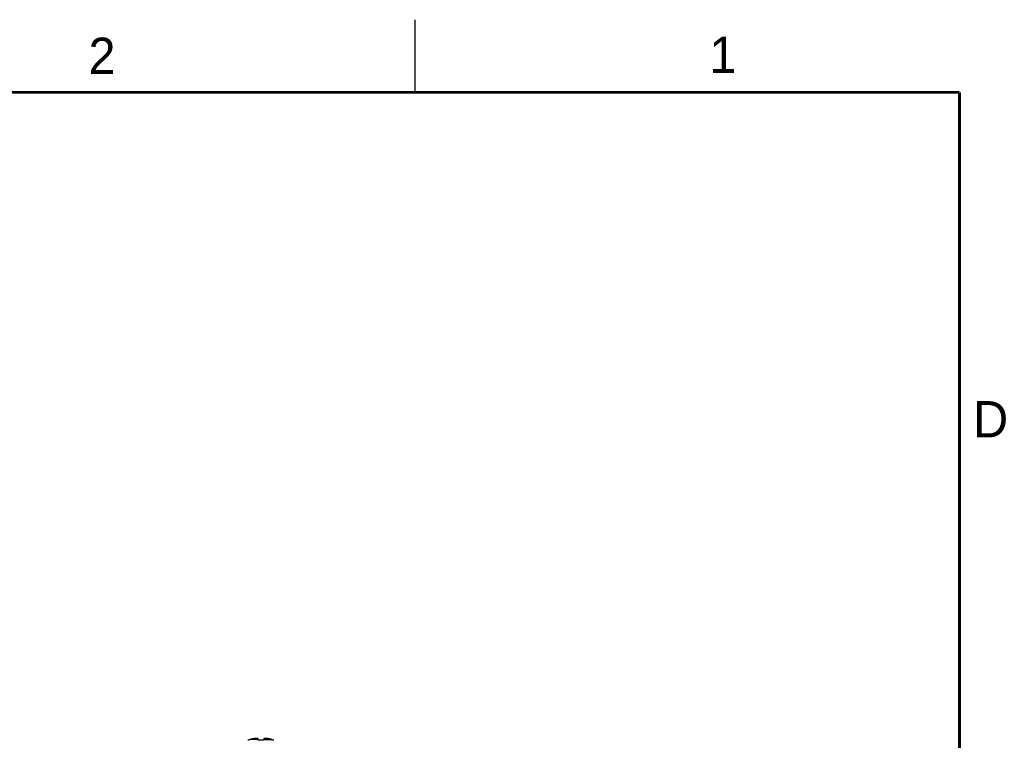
# Model space of a CAD drawing. Header units: inches. Extents: x 0 to 34, y 0 to 22.
# Tile 80 of 80: x 27 to 33.8, y 17 to 22. Entities that reach past the tile are written whole.
import ezdxf

# ---------------------------------------------------------------- set-up
doc = ezdxf.new("R2010")
doc.units = ezdxf.units.IN
doc.header["$LTSCALE"] = 1.87
doc.header["$MEASUREMENT"] = 0
doc.layers.get('0').update_dxf_attribs({"linetype": 'CONTINUOUS'})
doc.styles.get("Standard").update_dxf_attribs({"font": 'txt', "width": 0.8})

msp = doc.modelspace()

# ---------------------------------------------------------------- linework, layer by layer
at = {"color": 2, "linetype": 'CONTINUOUS'}
msp.add_line((29.75, 22), (29.75, 21.5), dxfattribs=at)
at = {"color": 7, "linetype": 'CONTINUOUS'}
for p, q in [((28.6018, 17.0377), (28.5999, 17.0377)), ((28.6709, 17.0429), (28.6157, 17.0429)), ((28.6714, 17.0377), (28.6703, 17.0485)), ((28.7079, 17.0377), (28.6714, 17.0377)), ((28.7091, 17.0485), (28.7079, 17.0377)), ((28.7085, 17.0429), (28.7636, 17.0429)), ((28.7794, 17.0377), (28.7776, 17.0377))]:
    msp.add_line(p, q, dxfattribs=at)
at = {"color": 7, "linetype": 'CONTINUOUS', "const_width": 0.02}
for points in [[(33.5, 21.5), (0.5, 21.5)], [(33.5, 0.5), (33.5, 21.5)]]:
    msp.add_lwpolyline(points, dxfattribs=at)
at = {"color": 7, "linetype": 'CONTINUOUS'}
for points, knots in [([(28.6157, 17.0429), (28.6141, 17.0424), (28.611, 17.0414), (28.6063, 17.0396), (28.6033, 17.0384), (28.6018, 17.0377)], [0, 0, 0, 0, 0.334642, 0.667885, 1, 1, 1, 1]), ([(28.638, 17.0485), (28.6368, 17.0482), (28.6344, 17.0477), (28.6305, 17.0468), (28.6261, 17.0458), (28.6211, 17.0444), (28.6176, 17.0434), (28.6157, 17.0429)], [0, 0, 0, 0, 0.154166, 0.326794, 0.522343, 0.745259, 1, 1, 1, 1]), ([(28.6583, 17.0506), (28.6576, 17.0506), (28.6563, 17.0505), (28.6543, 17.0504), (28.6523, 17.0502), (28.6503, 17.05), (28.6483, 17.0498), (28.6463, 17.0496), (28.6443, 17.0494), (28.6422, 17.0491), (28.6401, 17.0488), (28.6387, 17.0486), (28.638, 17.0485)], [0, 0, 0, 0, 0.098339, 0.196193, 0.293807, 0.391432, 0.489398, 0.588096, 0.687972, 0.789526, 0.893338, 1, 1, 1, 1]), ([(28.6703, 17.0485), (28.6698, 17.0486), (28.669, 17.0488), (28.6677, 17.0491), (28.6665, 17.0494), (28.6653, 17.0496), (28.6641, 17.0498), (28.663, 17.05), (28.6618, 17.0502), (28.6606, 17.0504), (28.6594, 17.0505), (28.6587, 17.0506), (28.6583, 17.0506)], [0, 0, 0, 0, 0.108579, 0.213764, 0.316219, 0.416571, 0.515351, 0.613034, 0.710035, 0.806684, 0.903251, 1, 1, 1, 1]), ([(28.7211, 17.0506), (28.7207, 17.0506), (28.7199, 17.0505), (28.7187, 17.0504), (28.7176, 17.0502), (28.7164, 17.05), (28.7152, 17.0498), (28.714, 17.0496), (28.7128, 17.0494), (28.7116, 17.0491), (28.7104, 17.0488), (28.7095, 17.0486), (28.7091, 17.0485)], [0, 0, 0, 0, 0.096593, 0.193037, 0.289588, 0.386513, 0.484159, 0.582941, 0.683336, 0.785885, 0.89122, 1, 1, 1, 1]), ([(28.7414, 17.0485), (28.7406, 17.0486), (28.7392, 17.0488), (28.7371, 17.0491), (28.7351, 17.0494), (28.733, 17.0496), (28.731, 17.0498), (28.729, 17.05), (28.7271, 17.0502), (28.7251, 17.0504), (28.7231, 17.0505), (28.7217, 17.0506), (28.7211, 17.0506)], [0, 0, 0, 0, 0.106694, 0.210531, 0.312101, 0.411983, 0.510681, 0.608642, 0.706254, 0.803852, 0.901686, 1, 1, 1, 1]), ([(28.7636, 17.0429), (28.7618, 17.0434), (28.7583, 17.0444), (28.7533, 17.0457), (28.7489, 17.0468), (28.745, 17.0477), (28.7425, 17.0482), (28.7414, 17.0485)], [0, 0, 0, 0, 0.252099, 0.474783, 0.671422, 0.84537, 1, 1, 1, 1]), ([(28.7776, 17.0377), (28.7761, 17.0384), (28.773, 17.0396), (28.7684, 17.0414), (28.7652, 17.0424), (28.7636, 17.0429)], [0, 0, 0, 0, 0.332115, 0.665358, 1, 1, 1, 1])]:
    msp.add_open_spline(points, degree=3, knots=knots, dxfattribs=at)

# ---------------------------------------------------------------- texts
at = {"color": 2, "linetype": 'CONTINUOUS'}
for s, p in [('2', (27.5025, 21.6262)), ('1', (31.7781, 21.6326)), ('D', (33.5947, 19.1236))]:
    msp.add_text(s, height=0.25, dxfattribs=at).set_placement(p)

doc.saveas('drawing.dxf')
